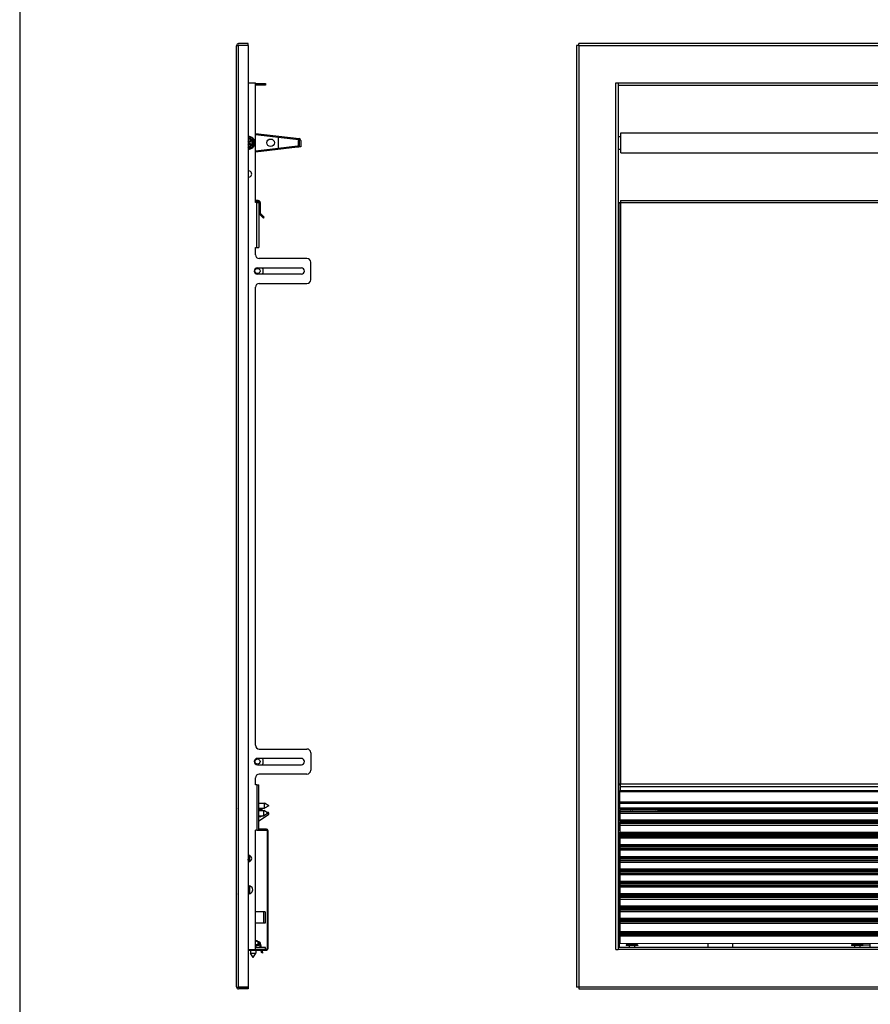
# Model space of a CAD drawing. Header units: inches. Extents: x -8834 to -3121, y 1010 to 9212.
# Tile 9 of 36: x -5926 to -5247, y 1453 to 2238. Entities that reach past the tile are written whole.
import ezdxf

# ---------------------------------------------------------------- set-up
doc = ezdxf.new("R2010")
doc.units = ezdxf.units.IN
doc.layers.add('1', color=7, linetype='Continuous')

msp = doc.modelspace()

# ---------------------------------------------------------------- linework, layer by layer
at = {"color": 7, "linetype": 'Continuous'}
for p, q in [((-5752.79, 2187.95), (-5752.79, 2217.55)), ((-5752.79, 2187.95), (-5752.79, 2217.55)), ((-5752.79, 2187.95), (-5752.79, 2217.55)), ((-5752.78, 2217.75), (-5751.55, 2217.75)), ((-5752.78, 2217.75), (-5751.55, 2217.75)), ((-5751.55, 2217.75), (-5751.09, 2217.75)), ((-5751.55, 2217.75), (-5751.09, 2217.75)), ((-5743.59, 2219.25), (-5751.09, 2219.25)), ((-5751.09, 2218.05), (-5743.59, 2218.05)), ((-5743.59, 2217.75), (-5751.09, 2217.75)), ((-5743.59, 2217.75), (-5751.09, 2217.75)), ((-5743.59, 2218.05), (-5743.59, 2219.25)), ((-5743.59, 2217.75), (-5743.59, 2187.95)), ((-5743.59, 2217.75), (-5743.59, 2187.95)), ((-5480.09, 2217.75), (-5481.59, 2217.75)), ((-5481.59, 2217.75), (-5481.59, 1466.94)), ((-5480.09, 2217.75), (-5479.89, 2217.55)), ((-3911.09, 2219.25), (-5479.89, 2219.25)), ((-5479.89, 2217.55), (-5479.89, 2219.25)), ((-5752.79, 1496.74), (-5752.79, 2187.95)), ((-5752.79, 1496.74), (-5752.79, 2187.95)), ((-5743.59, 2187.95), (-5743.59, 2143.36)), ((-5743.59, 2187.95), (-5737.6, 2187.95)), ((-5743.59, 2187.95), (-5743.59, 2143.36)), ((-5743.59, 2187.95), (-5737.6, 2187.95)), ((-5737.6, 2092.65), (-5737.6, 2187.95)), ((-5737.6, 2092.65), (-5737.6, 2187.95)), ((-5737.6, 2187.45), (-5729.59, 2187.45)), ((-5729.59, 2186.25), (-5737.6, 2186.25)), ((-5729.59, 2187.45), (-5729.59, 2186.25)), ((-5450.29, 2187.95), (-5448.59, 2187.95)), ((-5450.29, 2187.95), (-5448.59, 2187.95)), ((-5448.59, 2187.95), (-5448.59, 2186.25)), ((-5448.59, 2187.95), (-5448.59, 2186.25)), ((-5448.59, 2186.25), (-5448.59, 2145.2)), ((-5448.59, 2186.25), (-3942.39, 2186.25)), ((-5743.59, 2143.81), (-5743.09, 2144.1)), ((-5743.09, 2144.1), (-5741.74, 2143.32)), ((-5737.6, 2147.62), (-5702.92, 2143.6)), ((-5719.59, 2144.52), (-5737.6, 2146.61)), ((-5703.03, 2142.61), (-5719.59, 2144.52)), ((-5719.59, 2144.52), (-5719.59, 2135.87)), ((-5448.59, 2145.2), (-5448.59, 2135.2)), ((-5448.59, 2145.2), (-5448.59, 2135.2)), ((-5448.59, 2145.2), (-5446.59, 2145.2)), ((-5446.59, 2145.2), (-5446.59, 2135.2)), ((-5446.49, 2148.2), (-3944.39, 2148.2)), ((-5446.49, 2132.2), (-5446.49, 2148.2)), ((-5743.59, 2143.36), (-5743.59, 2137.04)), ((-5743.59, 2143.36), (-5743.59, 2137.04)), ((-5743.09, 2140.76), (-5743.59, 2141.26)), ((-5743.59, 2139.13), (-5743.09, 2139.63)), ((-5743.59, 2137.04), (-5743.59, 2117.7)), ((-5743.59, 2137.04), (-5743.59, 2117.7)), ((-5743.09, 2136.3), (-5743.59, 2136.59)), ((-5741.61, 2142.25), (-5743.09, 2140.76)), ((-5743.09, 2139.63), (-5741.61, 2138.15)), ((-5741.74, 2137.08), (-5743.09, 2136.3)), ((-5742.52, 2140.2), (-5741.04, 2141.68)), ((-5741.04, 2138.71), (-5742.52, 2140.2)), ((-5741.06, 2142.93), (-5741.74, 2143.32)), ((-5741.74, 2137.08), (-5741.06, 2137.47)), ((-5741.04, 2141.68), (-5741.61, 2142.25)), ((-5741.61, 2138.15), (-5741.04, 2138.71)), ((-5741.06, 2142.93), (-5739.71, 2142.15)), ((-5739.71, 2138.25), (-5741.06, 2137.47)), ((-5739.71, 2142.15), (-5739.71, 2140.59)), ((-5739.71, 2139.81), (-5739.71, 2140.59)), ((-5739.71, 2139.81), (-5739.71, 2138.25)), ((-5704.02, 2136.67), (-5737.6, 2132.78)), ((-5737.6, 2133.79), (-5719.59, 2135.87)), ((-5719.59, 2135.87), (-5704.13, 2137.66)), ((-5703.69, 2142.11), (-5703.69, 2138.16)), ((-5702.69, 2142.11), (-5703.69, 2142.11)), ((-5702.69, 2138.16), (-5702.69, 2142.11)), ((-5702.59, 2136.95), (-5702.59, 2142.11)), ((-5701.59, 2136.95), (-5702.59, 2136.95)), ((-5701.59, 2142.11), (-5701.59, 2136.95)), ((-5448.59, 2135.2), (-5448.59, 2092.65)), ((-5448.59, 2135.2), (-5446.59, 2135.2)), ((-5446.49, 2132.2), (-3944.39, 2132.2)), ((-5743.59, 2117.7), (-5743.59, 2112.8)), ((-5743.59, 2117.7), (-5743.59, 2112.8)), ((-5743.59, 2112.8), (-5743.59, 1571.89)), ((-5743.59, 2112.8), (-5743.59, 1571.89)), ((-5735.4, 2094.15), (-5737.6, 2094.15)), ((-5735.4, 2093.15), (-5737.6, 2093.15)), ((-5736.6, 2092.65), (-5737.6, 2092.65)), ((-5736.6, 2092.65), (-5737.6, 2092.65)), ((-5736.6, 2092.65), (-5736.1, 2092.65)), ((-5736.6, 2092.65), (-5736.1, 2092.65)), ((-5736.1, 2092.65), (-5734.9, 2092.65)), ((-5736.1, 2092.65), (-5734.9, 2092.65)), ((-5734.9, 2092.65), (-5734.9, 2084.27)), ((-5734.9, 2092.65), (-5734.9, 2084.27)), ((-5734.9, 2092.65), (-5734.9, 2084.27)), ((-5733.9, 2092.65), (-5733.9, 2084.27)), ((-5448.09, 2092.65), (-5448.59, 2092.65)), ((-5448.59, 2092.65), (-5448.59, 2056.6)), ((-5448.09, 2092.65), (-5446.59, 2092.65)), ((-5448.09, 2092.15), (-5448.09, 2056.6)), ((-5446.59, 2092.15), (-5448.09, 2092.15)), ((-5448.09, 2092.15), (-5448.09, 2056.6)), ((-5446.59, 2094.15), (-3944.39, 2094.15)), ((-5446.59, 2094.15), (-5446.59, 2092.65)), ((-5446.59, 2092.65), (-5446.59, 2092.15)), ((-5734.9, 2084.27), (-5734.9, 2056.6)), ((-5734.9, 2084.27), (-5734.9, 2056.6)), ((-5734.47, 2083.21), (-5731.37, 2080.11)), ((-5730.66, 2080.82), (-5733.76, 2083.91)), ((-5731.37, 2080.11), (-5730.66, 2080.82)), ((-5737.6, 2050.95), (-5737.6, 2056.6)), ((-5737.6, 2056.6), (-5736.6, 2056.6)), ((-5737.6, 2050.95), (-5737.6, 2056.6)), ((-5737.6, 2056.6), (-5736.6, 2056.6)), ((-5737.6, 2050.95), (-5737.6, 2056.6)), ((-5736.6, 2056.6), (-5736.1, 2056.6)), ((-5736.6, 2056.6), (-5736.1, 2056.6)), ((-5736.1, 2056.6), (-5734.9, 2056.6)), ((-5736.1, 2056.6), (-5734.9, 2056.6)), ((-5448.09, 2056.6), (-5448.59, 2056.6)), ((-5448.59, 2056.6), (-5448.59, 1628.09)), ((-5448.09, 2056.6), (-5448.09, 1628.59)), ((-5696.59, 2047.95), (-5734.6, 2047.95)), ((-5696.59, 2047.95), (-5734.6, 2047.95)), ((-5693.59, 2030.95), (-5693.59, 2044.95)), ((-5693.59, 2030.95), (-5693.59, 2044.95)), ((-5736.09, 2040.45), (-5701.09, 2040.45)), ((-5736.09, 2040.45), (-5701.09, 2040.45)), ((-5701.09, 2035.45), (-5736.09, 2035.45)), ((-5701.09, 2035.45), (-5736.09, 2035.45)), ((-5734.6, 2027.95), (-5696.59, 2027.95)), ((-5734.6, 2027.95), (-5696.59, 2027.95)), ((-5737.6, 1659.74), (-5737.6, 2024.95)), ((-5737.6, 1659.74), (-5737.6, 2024.95)), ((-5737.6, 1659.74), (-5737.6, 2024.95)), ((-5732.17, 1649.24), (-5736.09, 1649.24)), ((-5732.17, 1649.24), (-5736.09, 1649.24)), ((-5734.6, 1656.74), (-5696.59, 1656.74)), ((-5734.6, 1656.74), (-5696.59, 1656.74)), ((-5701.09, 1649.24), (-5732.17, 1649.24)), ((-5701.09, 1649.24), (-5732.17, 1649.24)), ((-5693.59, 1653.74), (-5693.59, 1639.74)), ((-5693.59, 1653.74), (-5693.59, 1639.74)), ((-5736.09, 1644.24), (-5732.17, 1644.24)), ((-5736.09, 1644.24), (-5732.17, 1644.24)), ((-5732.17, 1644.24), (-5701.09, 1644.24)), ((-5732.17, 1644.24), (-5701.09, 1644.24)), ((-5737.6, 1628.59), (-5737.6, 1633.74)), ((-5737.6, 1628.59), (-5737.6, 1633.74)), ((-5737.6, 1628.59), (-5737.6, 1633.74)), ((-5696.59, 1636.74), (-5734.6, 1636.74)), ((-5696.59, 1636.74), (-5734.6, 1636.74)), ((-5737.6, 1628.09), (-5737.6, 1628.59)), ((-5737.6, 1628.09), (-5737.6, 1628.59)), ((-5736.6, 1628.09), (-5737.6, 1628.09)), ((-5736.6, 1628.09), (-5737.6, 1628.09)), ((-5736.6, 1628.09), (-5736.1, 1628.09)), ((-5736.6, 1628.09), (-5736.1, 1628.09)), ((-5736.1, 1628.09), (-5734.9, 1628.09)), ((-5736.1, 1628.09), (-5734.9, 1628.09)), ((-5734.9, 1592.85), (-5734.9, 1628.09)), ((-5734.9, 1592.85), (-5734.9, 1628.09)), ((-5448.59, 1628.09), (-5448.59, 1592.04)), ((-5448.09, 1628.09), (-5448.59, 1628.09)), ((-5446.59, 1628.59), (-5448.09, 1628.59)), ((-5446.59, 1628.09), (-5448.09, 1628.09)), ((-5446.59, 1627.09), (-5446.59, 1628.59)), ((-3944.39, 1627.09), (-5446.59, 1626.59)), ((-5446.59, 1627.09), (-5446.59, 1626.59)), ((-5446.59, 1623.59), (-5446.59, 1626.59)), ((-5447.09, 1623.59), (-3944.25, 1623.59)), ((-5447.09, 1623.59), (-5447.09, 1622.99)), ((-5447.09, 1614.26), (-5447.09, 1622.99)), ((-5734.9, 1613.66), (-5730.48, 1613.66)), ((-5730.48, 1609.46), (-5730.48, 1613.66)), ((-5727.1, 1611.56), (-5730.48, 1613.66)), ((-5727.1, 1611.56), (-5730.48, 1609.46)), ((-5447.09, 1614.26), (-5447.09, 1613.25)), ((-5447.09, 1609.61), (-5447.09, 1613.25)), ((-5734.9, 1609.46), (-5730.48, 1609.46)), ((-5733.66, 1607.59), (-5734.9, 1608.62)), ((-5734.9, 1607.59), (-5730.98, 1607.59)), ((-5734.9, 1599.34), (-5727.29, 1604.4)), ((-5734.9, 1603.39), (-5730.98, 1603.39)), ((-5734.01, 1602.74), (-5734.9, 1602.74)), ((-5734.03, 1609.46), (-5731.79, 1607.59)), ((-5732.43, 1603.39), (-5732.9, 1603.07)), ((-5730.98, 1603.39), (-5730.98, 1607.59)), ((-5727.6, 1605.49), (-5730.98, 1607.59)), ((-5727.6, 1605.49), (-5730.98, 1603.39)), ((-5728.81, 1606.24), (-5728.15, 1606.24)), ((-5728.15, 1606.24), (-5728.47, 1606.02)), ((-5727.85, 1606.24), (-5728.15, 1606.24)), ((-5447.09, 1609.61), (-5447.09, 1608.71)), ((-5447.09, 1608.71), (-3944.25, 1608.71)), ((-5447.09, 1608.27), (-5447.09, 1607.07)), ((-5447.09, 1607.07), (-5447.09, 1605.94)), ((-5447.09, 1605.64), (-5447.09, 1605.94)), ((-5447.09, 1605.64), (-5447.09, 1600.29)), ((-5446.59, 1608.27), (-5446.59, 1608.71)), ((-5439.19, 1608.44), (-5439.65, 1608.71)), ((-5439.19, 1608.44), (-5438.9, 1608.27)), ((-5436.78, 1608.27), (-5436.49, 1608.44)), ((-5436.03, 1608.71), (-5436.49, 1608.44)), ((-5418.52, 1608.27), (-5417.94, 1608.61)), ((-5417.76, 1608.71), (-5417.94, 1608.61)), ((-5417.18, 1608.27), (-3944.25, 1608.27)), ((-5415.24, 1608.61), (-5415.42, 1608.71)), ((-5415.24, 1608.61), (-5414.66, 1608.27)), ((-5406.39, 1608.71), (-5406.39, 1608.27)), ((-5393.69, 1608.71), (-5393.69, 1608.27)), ((-5389.19, 1608.32), (-5388.56, 1608.32)), ((-5389.19, 1608.32), (-5389.19, 1608.27)), ((-5388.12, 1608.32), (-5388.56, 1608.32)), ((-5386.41, 1608.32), (-5388.12, 1608.32)), ((-5385.11, 1608.32), (-5386.41, 1608.32)), ((-5382.27, 1608.32), (-5385.11, 1608.32)), ((-5382.39, 1608.27), (-5382.39, 1608.32)), ((-5380.97, 1608.32), (-5382.27, 1608.32)), ((-5380.97, 1608.32), (-5379.26, 1608.32)), ((-5379.26, 1608.32), (-5378.82, 1608.32)), ((-5378.82, 1608.32), (-5378.19, 1608.32)), ((-5378.19, 1608.32), (-5378.19, 1608.27)), ((-5357.09, 1608.27), (-5357.09, 1608.71)), ((-5280.82, 1608.27), (-5280.24, 1608.61)), ((-5280.06, 1608.71), (-5280.24, 1608.61)), ((-5277.54, 1608.61), (-5277.72, 1608.71)), ((-5277.54, 1608.61), (-5276.96, 1608.27)), ((-5247.89, 1608.71), (-5247.89, 1608.27)), ((-5447.09, 1600.29), (-5447.09, 1599.33)), ((-5447.09, 1599.33), (-3944.25, 1599.33)), ((-5447.09, 1598.47), (-3944.25, 1598.47)), ((-5447.09, 1598.47), (-5447.09, 1597.27)), ((-5447.09, 1597.27), (-5447.09, 1596.14)), ((-5447.09, 1595.84), (-5447.09, 1596.14)), ((-5447.09, 1595.84), (-5447.09, 1590.49)), ((-5446.59, 1598.47), (-5446.59, 1599.33)), ((-5406.39, 1599.33), (-5406.39, 1598.47)), ((-5393.69, 1599.33), (-5393.69, 1598.47)), ((-5389.19, 1598.52), (-5388.56, 1598.52)), ((-5389.19, 1598.52), (-5389.19, 1598.47)), ((-5388.12, 1598.52), (-5388.56, 1598.52)), ((-5386.41, 1598.52), (-5388.12, 1598.52)), ((-5385.11, 1598.52), (-5386.41, 1598.52)), ((-5382.27, 1598.52), (-5385.11, 1598.52)), ((-5382.39, 1598.47), (-5382.39, 1598.52)), ((-5380.97, 1598.52), (-5382.27, 1598.52)), ((-5380.97, 1598.52), (-5379.26, 1598.52)), ((-5379.26, 1598.52), (-5378.82, 1598.52)), ((-5378.82, 1598.52), (-5378.19, 1598.52)), ((-5378.19, 1598.52), (-5378.19, 1598.47)), ((-5357.09, 1598.47), (-5357.09, 1599.33)), ((-5247.89, 1599.33), (-5247.89, 1598.47)), ((-5737.6, 1497.24), (-5737.6, 1592.04)), ((-5737.1, 1592.04), (-5737.6, 1592.04)), ((-5737.6, 1497.24), (-5737.6, 1592.04)), ((-5737.1, 1592.04), (-5737.6, 1592.04)), ((-5736.6, 1592.04), (-5737.1, 1592.04)), ((-5736.6, 1592.04), (-5737.1, 1592.04)), ((-5736.6, 1592.04), (-5737.1, 1592.04)), ((-5736.6, 1592.04), (-5736.1, 1592.04)), ((-5736.6, 1592.04), (-5736.1, 1592.04)), ((-5736.6, 1592.04), (-5736.1, 1592.04)), ((-5736.1, 1592.04), (-5734.9, 1592.04)), ((-5736.1, 1592.04), (-5734.9, 1592.04)), ((-5734.9, 1592.04), (-5734.9, 1592.85)), ((-5734.9, 1592.04), (-5734.9, 1592.85)), ((-5734.9, 1592.04), (-5734.9, 1592.04)), ((-5734.9, 1592.04), (-5734.9, 1592.04)), ((-5728.89, 1592.84), (-5734.8, 1592.84)), ((-5734.8, 1592.04), (-5728.89, 1592.04)), ((-5728.39, 1591.54), (-5728.39, 1590.04)), ((-5728.39, 1590.04), (-5728.39, 1497.74)), ((-5728.39, 1590.04), (-5727.59, 1590.04)), ((-5727.59, 1590.04), (-5727.59, 1591.54)), ((-5727.59, 1497.74), (-5727.59, 1590.04)), ((-5448.09, 1592.04), (-5448.59, 1592.04)), ((-5448.59, 1592.04), (-5448.59, 1498.44)), ((-5448.09, 1592.04), (-5447.09, 1592.04)), ((-5447.59, 1590.04), (-5447.09, 1590.04)), ((-5447.59, 1590.04), (-5447.59, 1498.44)), ((-5447.09, 1590.49), (-5447.09, 1589.53)), ((-5447.09, 1589.53), (-3944.25, 1589.53)), ((-5447.09, 1588.67), (-5447.09, 1587.47)), ((-5447.09, 1588.67), (-3944.25, 1588.67)), ((-5447.09, 1587.47), (-5447.09, 1586.34)), ((-5447.09, 1586.04), (-5447.09, 1586.34)), ((-5393.69, 1589.53), (-5393.69, 1588.67)), ((-5389.19, 1588.72), (-5389.19, 1588.67)), ((-5389.19, 1588.72), (-5388.56, 1588.72)), ((-5388.12, 1588.72), (-5388.56, 1588.72)), ((-5386.41, 1588.72), (-5388.12, 1588.72)), ((-5385.11, 1588.72), (-5386.41, 1588.72)), ((-5382.27, 1588.72), (-5385.11, 1588.72)), ((-5380.97, 1588.72), (-5382.27, 1588.72)), ((-5380.97, 1588.72), (-5379.26, 1588.72)), ((-5379.26, 1588.72), (-5378.82, 1588.72)), ((-5378.82, 1588.72), (-5378.19, 1588.72)), ((-5378.19, 1588.72), (-5378.19, 1588.67)), ((-5357.09, 1588.67), (-5357.09, 1589.53)), ((-5247.89, 1589.53), (-5247.89, 1588.67)), ((-5447.59, 1579.73), (-3944.25, 1579.73)), ((-5447.09, 1586.04), (-5447.09, 1580.69)), ((-5447.09, 1580.69), (-5447.09, 1579.73)), ((-5447.09, 1578.87), (-3944.25, 1578.87)), ((-5447.09, 1578.87), (-5447.09, 1577.67)), ((-5393.69, 1579.73), (-5393.69, 1578.87)), ((-5389.19, 1578.92), (-5389.19, 1578.87)), ((-5389.19, 1578.92), (-5388.56, 1578.92)), ((-5388.12, 1578.92), (-5388.56, 1578.92)), ((-5386.41, 1578.92), (-5388.12, 1578.92)), ((-5385.11, 1578.92), (-5386.41, 1578.92)), ((-5382.27, 1578.92), (-5385.11, 1578.92)), ((-5380.97, 1578.92), (-5382.27, 1578.92)), ((-5380.97, 1578.92), (-5379.26, 1578.92)), ((-5379.26, 1578.92), (-5378.82, 1578.92)), ((-5378.82, 1578.92), (-5378.19, 1578.92)), ((-5378.19, 1578.92), (-5378.19, 1578.87)), ((-5357.09, 1578.87), (-5357.09, 1579.73)), ((-5247.89, 1579.73), (-5247.89, 1578.87)), ((-5743.59, 1571.89), (-5743.59, 1566.99)), ((-5743.59, 1571.89), (-5743.59, 1566.99)), ((-5743.3, 1571.93), (-5743.3, 1566.95)), ((-5742.3, 1571.81), (-5742.3, 1567.06)), ((-5447.09, 1577.67), (-5447.09, 1576.54)), ((-5447.09, 1576.24), (-5447.09, 1576.54)), ((-5447.09, 1576.24), (-5447.09, 1570.89)), ((-5447.09, 1570.89), (-5447.09, 1569.93)), ((-5743.59, 1566.99), (-5743.59, 1547.65)), ((-5743.59, 1566.99), (-5743.59, 1547.65)), ((-5447.09, 1569.93), (-3944.25, 1569.93)), ((-5447.09, 1569.07), (-3944.25, 1569.07)), ((-5447.09, 1569.07), (-5447.09, 1567.87)), ((-5447.09, 1567.87), (-5447.09, 1566.74)), ((-5447.09, 1566.44), (-5447.09, 1566.74)), ((-5447.09, 1566.44), (-5447.09, 1561.09)), ((-5393.69, 1569.93), (-5393.69, 1569.07)), ((-5389.19, 1569.12), (-5389.19, 1569.07)), ((-5389.19, 1569.12), (-5388.56, 1569.12)), ((-5388.12, 1569.12), (-5388.56, 1569.12)), ((-5386.41, 1569.12), (-5388.12, 1569.12)), ((-5385.11, 1569.12), (-5386.41, 1569.12)), ((-5382.27, 1569.12), (-5385.11, 1569.12)), ((-5380.97, 1569.12), (-5382.27, 1569.12)), ((-5380.97, 1569.12), (-5379.26, 1569.12)), ((-5379.26, 1569.12), (-5378.82, 1569.12)), ((-5378.82, 1569.12), (-5378.19, 1569.12)), ((-5378.19, 1569.12), (-5378.19, 1569.07)), ((-5357.09, 1569.07), (-5357.09, 1569.93)), ((-5247.89, 1569.93), (-5247.89, 1569.07)), ((-5447.09, 1561.09), (-5447.09, 1560.13)), ((-5447.09, 1560.13), (-3944.25, 1560.13)), ((-5447.09, 1559.27), (-3944.25, 1559.27)), ((-5447.09, 1559.27), (-5447.09, 1558.07)), ((-5447.09, 1558.07), (-5447.09, 1556.94)), ((-5447.09, 1556.64), (-5447.09, 1556.94)), ((-5447.09, 1556.64), (-5447.09, 1551.29)), ((-5393.69, 1560.13), (-5393.69, 1559.27)), ((-5389.19, 1559.32), (-5389.19, 1559.27)), ((-5389.19, 1559.32), (-5388.56, 1559.32)), ((-5388.12, 1559.32), (-5388.56, 1559.32)), ((-5386.41, 1559.32), (-5388.12, 1559.32)), ((-5385.11, 1559.32), (-5386.41, 1559.32)), ((-5382.27, 1559.32), (-5385.11, 1559.32)), ((-5380.97, 1559.32), (-5382.27, 1559.32)), ((-5380.97, 1559.32), (-5379.26, 1559.32)), ((-5379.26, 1559.32), (-5378.82, 1559.32)), ((-5378.82, 1559.32), (-5378.19, 1559.32)), ((-5378.19, 1559.32), (-5378.19, 1559.27)), ((-5357.09, 1559.27), (-5357.09, 1560.13)), ((-5247.89, 1560.13), (-5247.89, 1559.27)), ((-5743.59, 1547.65), (-5743.59, 1541.32)), ((-5743.59, 1547.65), (-5743.59, 1541.32)), ((-5743.3, 1547.68), (-5743.3, 1541.29)), ((-5742.3, 1547.59), (-5742.3, 1541.38)), ((-5447.59, 1549.47), (-3944.25, 1549.47)), ((-5447.09, 1551.29), (-5447.09, 1550.33)), ((-5447.09, 1550.33), (-3944.25, 1550.33)), ((-5447.09, 1549.47), (-5447.09, 1548.27)), ((-5447.09, 1548.27), (-5447.09, 1547.14)), ((-5447.09, 1546.84), (-5447.09, 1547.14)), ((-5393.69, 1550.33), (-5393.69, 1549.47)), ((-5389.19, 1549.52), (-5389.19, 1549.47)), ((-5389.19, 1549.52), (-5388.56, 1549.52)), ((-5388.12, 1549.52), (-5388.56, 1549.52)), ((-5386.41, 1549.52), (-5388.12, 1549.52)), ((-5385.11, 1549.52), (-5386.41, 1549.52)), ((-5382.27, 1549.52), (-5385.11, 1549.52)), ((-5380.97, 1549.52), (-5382.27, 1549.52)), ((-5380.97, 1549.52), (-5379.26, 1549.52)), ((-5379.26, 1549.52), (-5378.82, 1549.52)), ((-5378.82, 1549.52), (-5378.19, 1549.52)), ((-5378.19, 1549.52), (-5378.19, 1549.47)), ((-5357.09, 1549.47), (-5357.09, 1550.33)), ((-5247.89, 1550.33), (-5247.89, 1549.47)), ((-5743.59, 1541.32), (-5743.59, 1496.74)), ((-5743.59, 1541.32), (-5743.59, 1496.74)), ((-5447.59, 1539.67), (-3944.25, 1539.67)), ((-5447.09, 1546.84), (-5447.09, 1541.49)), ((-5447.09, 1541.49), (-5447.09, 1540.53)), ((-5447.09, 1540.53), (-3944.25, 1540.53)), ((-5447.09, 1539.67), (-5447.09, 1538.47)), ((-5393.69, 1540.53), (-5393.69, 1539.67)), ((-5389.19, 1539.72), (-5388.56, 1539.72)), ((-5389.19, 1539.72), (-5389.19, 1539.67)), ((-5388.12, 1539.72), (-5388.56, 1539.72)), ((-5386.41, 1539.72), (-5388.12, 1539.72)), ((-5385.11, 1539.72), (-5386.41, 1539.72)), ((-5382.27, 1539.72), (-5385.11, 1539.72)), ((-5380.97, 1539.72), (-5382.27, 1539.72)), ((-5380.97, 1539.72), (-5379.26, 1539.72)), ((-5379.26, 1539.72), (-5378.82, 1539.72)), ((-5378.82, 1539.72), (-5378.19, 1539.72)), ((-5378.19, 1539.72), (-5378.19, 1539.67)), ((-5357.09, 1539.67), (-5357.09, 1540.53)), ((-5247.89, 1540.53), (-5247.89, 1539.67)), ((-5447.09, 1538.47), (-5447.09, 1537.34)), ((-5447.09, 1537.04), (-5447.09, 1537.34)), ((-5447.09, 1537.04), (-5447.09, 1531.69)), ((-5447.09, 1531.69), (-5447.09, 1530.73)), ((-5731.3, 1526.94), (-5737.6, 1526.94)), ((-5729.8, 1526.94), (-5731.3, 1526.94)), ((-5729.8, 1526.94), (-5729.8, 1517.94)), ((-5447.09, 1530.73), (-3944.25, 1530.73)), ((-5447.09, 1529.87), (-3944.25, 1529.87)), ((-5447.09, 1529.87), (-5447.09, 1528.67)), ((-5447.09, 1528.67), (-5447.09, 1527.54)), ((-5447.09, 1527.24), (-5447.09, 1527.54)), ((-5447.09, 1527.24), (-5447.09, 1521.89)), ((-5393.69, 1530.73), (-5393.69, 1529.87)), ((-5389.19, 1529.92), (-5388.56, 1529.92)), ((-5389.19, 1529.92), (-5389.19, 1529.87)), ((-5388.12, 1529.92), (-5388.56, 1529.92)), ((-5386.41, 1529.92), (-5388.12, 1529.92)), ((-5385.11, 1529.92), (-5386.41, 1529.92)), ((-5382.27, 1529.92), (-5385.11, 1529.92)), ((-5380.97, 1529.92), (-5382.27, 1529.92)), ((-5380.97, 1529.92), (-5379.26, 1529.92)), ((-5379.26, 1529.92), (-5378.82, 1529.92)), ((-5378.82, 1529.92), (-5378.19, 1529.92)), ((-5378.19, 1529.92), (-5378.19, 1529.87)), ((-5357.09, 1529.87), (-5357.09, 1530.73)), ((-5247.89, 1530.73), (-5247.89, 1529.87)), ((-5731.3, 1517.94), (-5737.6, 1517.94)), ((-5729.8, 1517.94), (-5731.3, 1517.94)), ((-5447.09, 1521.89), (-5447.09, 1520.93)), ((-5447.09, 1520.93), (-3944.25, 1520.93)), ((-5447.09, 1520.07), (-3944.25, 1520.07)), ((-5447.09, 1520.07), (-5447.09, 1518.87)), ((-5447.09, 1518.87), (-5447.09, 1517.74)), ((-5447.09, 1517.44), (-5447.09, 1517.74)), ((-5447.09, 1517.44), (-5447.09, 1512.09)), ((-5393.69, 1520.93), (-5393.69, 1520.07)), ((-5389.19, 1520.12), (-5389.19, 1520.07)), ((-5389.19, 1520.12), (-5388.56, 1520.12)), ((-5388.12, 1520.12), (-5388.56, 1520.12)), ((-5386.41, 1520.12), (-5388.12, 1520.12)), ((-5385.11, 1520.12), (-5386.41, 1520.12)), ((-5382.27, 1520.12), (-5385.11, 1520.12)), ((-5380.97, 1520.12), (-5382.27, 1520.12)), ((-5380.97, 1520.12), (-5379.26, 1520.12)), ((-5379.26, 1520.12), (-5378.82, 1520.12)), ((-5378.82, 1520.12), (-5378.19, 1520.12)), ((-5378.19, 1520.12), (-5378.19, 1520.07)), ((-5347.36, 1520.07), (-5347.36, 1520.93)), ((-5247.89, 1520.93), (-5247.89, 1520.07)), ((-5447.09, 1512.09), (-5447.09, 1511.13)), ((-5447.09, 1511.13), (-3944.25, 1511.13)), ((-5447.09, 1510.27), (-3944.25, 1510.27)), ((-5447.09, 1510.27), (-5447.09, 1509.07)), ((-5447.09, 1509.07), (-5447.09, 1507.94)), ((-5447.09, 1507.64), (-5447.09, 1507.94)), ((-5447.09, 1507.64), (-5447.09, 1502.29)), ((-5393.69, 1511.13), (-5393.69, 1510.27)), ((-5389.19, 1510.32), (-5388.56, 1510.32)), ((-5389.19, 1510.32), (-5389.19, 1510.27)), ((-5388.12, 1510.32), (-5388.56, 1510.32)), ((-5386.41, 1510.32), (-5388.12, 1510.32)), ((-5385.11, 1510.32), (-5386.41, 1510.32)), ((-5382.27, 1510.32), (-5385.11, 1510.32)), ((-5380.97, 1510.32), (-5382.27, 1510.32)), ((-5380.97, 1510.32), (-5379.26, 1510.32)), ((-5379.26, 1510.32), (-5378.82, 1510.32)), ((-5378.82, 1510.32), (-5378.19, 1510.32)), ((-5378.19, 1510.32), (-5378.19, 1510.27)), ((-5357.09, 1510.27), (-5357.09, 1511.13)), ((-5247.89, 1511.13), (-5247.89, 1510.27)), ((-5736.86, 1503.64), (-5737.6, 1503.64)), ((-5736.86, 1503.64), (-5737.6, 1503.64)), ((-5736.86, 1503.64), (-5737.6, 1503.64)), ((-5736.86, 1503.64), (-5737.6, 1503.64)), ((-5735.69, 1500.64), (-5737.6, 1500.64)), ((-5735.69, 1500.64), (-5737.6, 1500.64)), ((-5735.69, 1500.64), (-5737.6, 1500.64)), ((-5735.69, 1500.64), (-5737.6, 1500.64)), ((-5737.49, 1499.94), (-5737.6, 1499.94)), ((-5737.49, 1499.94), (-5737.49, 1498.44)), ((-5734.94, 1499.94), (-5737.49, 1499.94)), ((-5736.47, 1503.64), (-5736.86, 1503.64)), ((-5736.47, 1503.64), (-5736.86, 1503.64)), ((-5736.47, 1503.64), (-5736.86, 1503.64)), ((-5736.47, 1503.64), (-5736.86, 1503.64)), ((-5736.19, 1503.64), (-5736.47, 1503.64)), ((-5736.19, 1503.64), (-5736.47, 1503.64)), ((-5736.19, 1503.64), (-5736.47, 1503.64)), ((-5736.19, 1503.64), (-5736.47, 1503.64)), ((-5736.19, 1503.64), (-5735.69, 1503.14)), ((-5736.19, 1503.64), (-5735.69, 1503.14)), ((-5736.19, 1503.64), (-5735.69, 1503.14)), ((-5736.19, 1503.64), (-5735.69, 1503.14)), ((-5735.69, 1503.14), (-5735.69, 1502.93)), ((-5735.69, 1503.14), (-5735.69, 1502.93)), ((-5735.69, 1503.14), (-5735.69, 1502.93)), ((-5735.69, 1503.14), (-5735.69, 1502.93)), ((-5735.69, 1502.93), (-5735.69, 1501.93)), ((-5735.69, 1502.93), (-5735.69, 1501.93)), ((-5735.69, 1502.93), (-5735.69, 1501.93)), ((-5735.69, 1502.93), (-5735.69, 1501.93)), ((-5735.1, 1502.93), (-5735.69, 1502.93)), ((-5735.1, 1502.93), (-5735.69, 1502.93)), ((-5735.69, 1501.93), (-5735.69, 1500.64)), ((-5735.69, 1501.93), (-5735.69, 1500.64)), ((-5735.69, 1501.93), (-5735.69, 1500.64)), ((-5735.69, 1501.93), (-5735.69, 1500.64)), ((-5735.69, 1501.93), (-5735.1, 1501.93)), ((-5735.69, 1501.93), (-5735.1, 1501.93)), ((-5735.14, 1500.64), (-5735.69, 1500.64)), ((-5735.14, 1500.64), (-5735.69, 1500.64)), ((-5735.14, 1500.64), (-5735.69, 1500.64)), ((-5735.14, 1500.64), (-5735.69, 1500.64)), ((-5734.94, 1500.44), (-5734.94, 1499.94)), ((-5734.62, 1501.55), (-5733.84, 1498.44)), ((-5734.62, 1501.55), (-5733.84, 1498.44)), ((-5732.81, 1498.44), (-5733.65, 1501.79)), ((-5732.81, 1498.44), (-5733.65, 1501.79)), ((-5447.09, 1502.29), (-5447.09, 1501.33)), ((-5447.09, 1501.81), (-3944.25, 1501.33)), ((-5442.24, 1500.44), (-5442.24, 1499.94)), ((-5439.69, 1499.94), (-5442.24, 1499.94)), ((-5440.97, 1500.64), (-5442.04, 1500.64)), ((-5440.97, 1501.33), (-5440.97, 1500.64)), ((-5437.59, 1500.64), (-5440.97, 1500.64)), ((-5435.49, 1499.94), (-5439.69, 1499.94)), ((-5439.69, 1499.94), (-5439.69, 1498.44)), ((-5437.59, 1501.33), (-5437.59, 1500.64)), ((-5434.21, 1500.64), (-5437.59, 1500.64)), ((-5435.49, 1499.94), (-5435.49, 1498.44)), ((-5432.94, 1499.94), (-5435.49, 1499.94)), ((-5434.21, 1500.64), (-5434.21, 1501.33)), ((-5433.14, 1500.64), (-5434.21, 1500.64)), ((-5432.94, 1500.44), (-5432.94, 1499.94)), ((-5377.09, 1501.33), (-5377.09, 1498.44)), ((-5357.09, 1498.44), (-5357.09, 1501.33)), ((-5262.54, 1500.44), (-5262.54, 1499.94)), ((-5259.99, 1499.94), (-5262.54, 1499.94)), ((-5261.27, 1500.64), (-5262.34, 1500.64)), ((-5261.27, 1501.33), (-5261.27, 1500.64)), ((-5254.51, 1500.64), (-5261.27, 1500.64)), ((-5257.89, 1500.64), (-5261.27, 1500.64)), ((-5253.24, 1499.94), (-5259.99, 1499.94)), ((-5259.99, 1499.94), (-5259.99, 1498.44)), ((-5257.89, 1501.33), (-5257.89, 1500.64)), ((-5253.24, 1499.94), (-5255.79, 1499.94)), ((-5255.79, 1499.94), (-5255.79, 1498.44)), ((-5254.51, 1500.64), (-5254.51, 1501.33)), ((-5253.44, 1500.64), (-5254.51, 1500.64)), ((-5253.24, 1500.44), (-5253.24, 1499.94)), ((-5247.89, 1501.33), (-5247.89, 1498.44)), ((-5752.79, 1467.14), (-5752.79, 1496.74)), ((-5752.79, 1467.14), (-5752.79, 1496.74)), ((-5752.79, 1467.14), (-5752.79, 1496.74)), ((-5743.59, 1496.74), (-5737.6, 1496.74)), ((-5743.59, 1496.74), (-5743.59, 1496.44)), ((-5743.59, 1496.74), (-5737.6, 1496.74)), ((-5743.59, 1496.74), (-5743.59, 1496.44)), ((-5743.59, 1496.44), (-5743.59, 1466.94)), ((-5743.59, 1496.44), (-5743.59, 1466.94)), ((-5743.59, 1496.44), (-5728.89, 1496.44)), ((-5741.69, 1496.44), (-5741.69, 1493.81)), ((-5741.69, 1493.81), (-5737.49, 1493.81)), ((-5739.59, 1490.44), (-5741.69, 1493.81)), ((-5739.59, 1490.44), (-5737.49, 1493.81)), ((-5729.59, 1498.44), (-5737.6, 1498.44)), ((-5737.6, 1497.24), (-5729.59, 1497.24)), ((-5737.6, 1496.74), (-5737.6, 1497.24)), ((-5737.6, 1496.74), (-5737.6, 1497.24)), ((-5737.6, 1497.24), (-5729.59, 1497.24)), ((-5737.49, 1496.44), (-5737.49, 1493.81)), ((-5733.34, 1496.44), (-5733.2, 1495.85)), ((-5733.34, 1496.44), (-5733.2, 1495.85)), ((-5732.71, 1493.91), (-5733.2, 1495.85)), ((-5732.71, 1493.91), (-5733.2, 1495.85)), ((-5731.74, 1494.15), (-5732.71, 1493.91)), ((-5731.74, 1494.15), (-5732.71, 1493.91)), ((-5732.23, 1496.1), (-5732.31, 1496.44)), ((-5732.23, 1496.1), (-5732.31, 1496.44)), ((-5731.74, 1494.15), (-5732.23, 1496.1)), ((-5731.74, 1494.15), (-5732.23, 1496.1)), ((-5729.59, 1497.24), (-5729.59, 1498.44)), ((-5729.59, 1497.24), (-5728.89, 1497.24)), ((-5450.29, 1496.74), (-5448.59, 1496.74)), ((-5450.29, 1496.74), (-5448.59, 1496.74)), ((-5448.59, 1498.44), (-5448.59, 1496.74)), ((-5448.59, 1498.44), (-5448.59, 1496.74)), ((-3942.39, 1498.44), (-5447.59, 1498.44)), ((-5752.78, 1466.94), (-5751.55, 1466.94)), ((-5752.78, 1466.94), (-5751.55, 1466.94)), ((-5751.55, 1466.94), (-5751.09, 1466.94)), ((-5751.55, 1466.94), (-5751.09, 1466.94)), ((-5743.59, 1466.94), (-5751.09, 1466.94)), ((-5743.59, 1466.94), (-5751.09, 1466.94)), ((-5751.09, 1466.64), (-5743.59, 1466.64)), ((-5743.59, 1465.44), (-5751.09, 1465.44)), ((-5743.59, 1466.64), (-5743.59, 1465.44)), ((-5480.09, 1466.94), (-5481.59, 1466.94)), ((-5480.09, 1466.94), (-5479.89, 1467.14)), ((-5479.89, 1467.14), (-5479.89, 1465.44)), ((-5479.89, 1465.44), (-3911.09, 1465.44))]:
    msp.add_line(p, q, dxfattribs=at)
at = {"color": 9, "linetype": 'Continuous'}
for p, q in [((-5751.09, 2187.95), (-5751.09, 2217.75)), ((-5751.09, 2187.95), (-5751.09, 2217.75)), ((-5479.89, 2217.55), (-5479.89, 1467.14)), ((-3911.09, 2217.55), (-5479.89, 2217.55)), ((-5751.09, 2186.25), (-5751.09, 2187.95)), ((-5751.09, 2186.25), (-5751.09, 2187.95)), ((-5751.09, 2092.65), (-5751.09, 2186.25)), ((-5751.09, 2092.65), (-5751.09, 2186.25)), ((-5450.29, 1496.74), (-5450.29, 2187.95)), ((-5448.59, 2187.95), (-3942.39, 2187.95)), ((-5751.09, 2092.15), (-5751.09, 2092.65)), ((-5751.09, 2092.15), (-5751.09, 2092.65)), ((-5751.09, 2092.15), (-5751.09, 2092.65)), ((-5751.09, 1628.59), (-5751.09, 2092.15)), ((-5751.09, 1628.59), (-5751.09, 2092.15)), ((-5736.6, 2056.6), (-5736.6, 2092.65)), ((-5736.6, 2056.6), (-5736.6, 2092.65)), ((-5448.09, 2092.65), (-5448.09, 2092.15)), ((-5446.59, 2092.65), (-5429.59, 2092.65)), ((-5446.59, 2092.65), (-3961.39, 2092.65)), ((-5446.59, 2092.65), (-5429.59, 2092.65)), ((-5446.59, 2092.15), (-5446.59, 1628.59)), ((-5751.09, 1498.44), (-5751.09, 1628.59)), ((-5751.09, 1498.44), (-5751.09, 1628.59)), ((-5736.6, 1628.09), (-5736.6, 1613.66)), ((-5736.6, 1628.09), (-5736.6, 1613.66)), ((-5448.09, 1592.04), (-5448.09, 1628.09)), ((-3944.39, 1628.59), (-5446.59, 1628.59)), ((-5447.09, 1622.99), (-3944.25, 1622.99)), ((-5736.6, 1613.66), (-5736.6, 1609.46)), ((-5736.6, 1613.66), (-5736.6, 1609.46)), ((-3944.25, 1614.26), (-5447.09, 1614.26)), ((-3944.25, 1613.25), (-5447.09, 1613.25)), ((-5736.6, 1609.46), (-5736.6, 1592.04)), ((-5736.6, 1609.46), (-5736.6, 1592.04)), ((-3944.25, 1609.61), (-5447.09, 1609.61)), ((-5447.09, 1607.07), (-3944.25, 1607.07)), ((-5447.09, 1605.94), (-3944.25, 1605.94)), ((-5447.09, 1605.64), (-3944.25, 1605.64)), ((-5388.56, 1608.32), (-5388.56, 1608.71)), ((-5388.12, 1608.32), (-5388.12, 1608.71)), ((-5386.41, 1608.71), (-5386.41, 1608.32)), ((-5385.11, 1608.71), (-5385.11, 1608.32)), ((-5382.27, 1608.71), (-5382.27, 1608.32)), ((-5380.97, 1608.71), (-5380.97, 1608.32)), ((-5379.26, 1608.71), (-5379.26, 1608.32)), ((-5378.82, 1608.71), (-5378.82, 1608.32)), ((-5447.09, 1600.29), (-3944.25, 1600.29)), ((-5447.09, 1597.27), (-3944.25, 1597.27)), ((-5447.09, 1595.84), (-3944.25, 1596.14)), ((-5388.56, 1598.52), (-5388.56, 1599.33)), ((-5388.12, 1598.52), (-5388.12, 1599.33)), ((-5386.41, 1599.33), (-5386.41, 1598.52)), ((-5385.11, 1599.33), (-5385.11, 1598.52)), ((-5382.27, 1599.33), (-5382.27, 1598.52)), ((-5380.97, 1599.33), (-5380.97, 1598.52)), ((-5379.26, 1599.33), (-5379.26, 1598.52)), ((-5378.82, 1599.33), (-5378.82, 1598.52)), ((-5447.09, 1590.49), (-3944.25, 1590.49)), ((-5447.09, 1587.47), (-3944.25, 1587.47)), ((-5447.09, 1586.34), (-3944.25, 1586.34)), ((-5388.56, 1588.72), (-5388.56, 1589.53)), ((-5388.12, 1588.72), (-5388.12, 1589.53)), ((-5386.41, 1589.53), (-5386.41, 1588.72)), ((-5385.11, 1589.53), (-5385.11, 1588.72)), ((-5382.27, 1589.53), (-5382.27, 1588.72)), ((-5380.97, 1589.53), (-5380.97, 1588.72)), ((-5379.26, 1589.53), (-5379.26, 1588.72)), ((-5378.82, 1589.53), (-5378.82, 1588.72)), ((-5447.09, 1586.04), (-3944.25, 1586.04)), ((-5447.09, 1580.69), (-3944.25, 1580.69)), ((-5388.56, 1578.92), (-5388.56, 1579.73)), ((-5388.12, 1578.92), (-5388.12, 1579.73)), ((-5386.41, 1579.73), (-5386.41, 1578.92)), ((-5385.11, 1579.73), (-5385.11, 1578.92)), ((-5382.27, 1579.73), (-5382.27, 1578.92)), ((-5380.97, 1579.73), (-5380.97, 1578.92)), ((-5379.26, 1579.73), (-5379.26, 1578.92)), ((-5378.82, 1579.73), (-5378.82, 1578.92)), ((-5447.09, 1577.67), (-3944.25, 1577.67)), ((-5447.09, 1577.11), (-3944.25, 1576.54)), ((-5447.09, 1576.24), (-3944.25, 1576.24)), ((-5447.09, 1570.89), (-3944.25, 1570.89)), ((-5447.09, 1567.87), (-3944.25, 1567.87)), ((-5447.09, 1566.44), (-3944.25, 1566.74)), ((-5388.56, 1569.12), (-5388.56, 1569.93)), ((-5388.12, 1569.12), (-5388.12, 1569.93)), ((-5386.41, 1569.93), (-5386.41, 1569.12)), ((-5385.11, 1569.93), (-5385.11, 1569.12)), ((-5382.27, 1569.93), (-5382.27, 1569.12)), ((-5380.97, 1569.93), (-5380.97, 1569.12)), ((-5379.26, 1569.93), (-5379.26, 1569.12)), ((-5378.82, 1569.93), (-5378.82, 1569.12)), ((-5447.09, 1561.09), (-3944.25, 1561.09)), ((-5447.09, 1558.07), (-3944.25, 1558.07)), ((-5447.09, 1556.94), (-3944.25, 1556.94)), ((-5447.09, 1556.64), (-3944.25, 1556.64)), ((-5388.56, 1559.32), (-5388.56, 1560.13)), ((-5388.12, 1559.32), (-5388.12, 1560.13)), ((-5386.41, 1560.13), (-5386.41, 1559.32)), ((-5385.11, 1560.13), (-5385.11, 1559.32)), ((-5382.27, 1560.13), (-5382.27, 1559.32)), ((-5380.97, 1560.13), (-5380.97, 1559.32)), ((-5379.26, 1560.13), (-5379.26, 1559.32)), ((-5378.82, 1560.13), (-5378.82, 1559.32)), ((-5447.09, 1551.29), (-3944.25, 1551.29)), ((-5447.09, 1548.27), (-3944.25, 1548.27)), ((-5447.09, 1547.14), (-3944.25, 1547.14)), ((-5388.56, 1549.52), (-5388.56, 1550.33)), ((-5388.12, 1549.52), (-5388.12, 1550.33)), ((-5386.41, 1550.33), (-5386.41, 1549.52)), ((-5385.11, 1550.33), (-5385.11, 1549.52)), ((-5382.27, 1550.33), (-5382.27, 1549.52)), ((-5380.97, 1550.33), (-5380.97, 1549.52)), ((-5379.26, 1550.33), (-5379.26, 1549.52)), ((-5378.82, 1550.33), (-5378.82, 1549.52)), ((-5447.59, 1546.84), (-3944.25, 1546.84)), ((-5447.09, 1541.49), (-3944.25, 1541.49)), ((-5388.56, 1539.72), (-5388.56, 1540.53)), ((-5388.12, 1539.72), (-5388.12, 1540.53)), ((-5386.41, 1540.53), (-5386.41, 1539.72)), ((-5385.11, 1540.53), (-5385.11, 1539.72)), ((-5382.27, 1540.53), (-5382.27, 1539.72)), ((-5380.97, 1540.53), (-5380.97, 1539.72)), ((-5379.26, 1540.53), (-5379.26, 1539.72)), ((-5378.82, 1540.53), (-5378.82, 1539.72)), ((-5447.09, 1538.47), (-3944.25, 1538.47)), ((-5447.09, 1537.04), (-3944.25, 1537.04)), ((-5447.09, 1531.69), (-3944.25, 1531.69)), ((-5731.3, 1526.94), (-5731.3, 1517.94)), ((-5447.09, 1528.67), (-3944.25, 1528.67)), ((-5447.09, 1527.54), (-3944.25, 1527.54)), ((-5447.09, 1527.24), (-3944.25, 1527.24)), ((-5388.56, 1529.92), (-5388.56, 1530.73)), ((-5388.12, 1529.92), (-5388.12, 1530.73)), ((-5386.41, 1530.73), (-5386.41, 1529.92)), ((-5385.11, 1530.73), (-5385.11, 1529.92)), ((-5382.27, 1530.73), (-5382.27, 1529.92)), ((-5380.97, 1530.73), (-5380.97, 1529.92)), ((-5379.26, 1530.73), (-5379.26, 1529.92)), ((-5378.82, 1530.73), (-5378.82, 1529.92)), ((-5447.09, 1521.89), (-3944.25, 1521.89)), ((-5447.09, 1518.87), (-3944.25, 1518.87)), ((-5447.09, 1517.74), (-3944.25, 1517.44)), ((-5388.56, 1520.12), (-5388.56, 1520.93)), ((-5388.12, 1520.12), (-5388.12, 1520.93)), ((-5386.41, 1520.93), (-5386.41, 1520.12)), ((-5385.11, 1520.93), (-5385.11, 1520.12)), ((-5382.27, 1520.93), (-5382.27, 1520.12)), ((-5380.97, 1520.93), (-5380.97, 1520.12)), ((-5379.26, 1520.93), (-5379.26, 1520.12)), ((-5378.82, 1520.93), (-5378.82, 1520.12)), ((-5447.09, 1509.07), (-3944.25, 1509.07)), ((-5447.09, 1507.94), (-3944.25, 1507.94)), ((-5447.09, 1507.64), (-3944.25, 1507.64)), ((-5388.56, 1510.32), (-5388.56, 1511.13)), ((-5388.12, 1510.32), (-5388.12, 1511.13)), ((-5386.41, 1511.13), (-5386.41, 1510.32)), ((-5385.11, 1511.13), (-5385.11, 1510.32)), ((-5382.27, 1511.13), (-5382.27, 1510.32)), ((-5380.97, 1511.13), (-5380.97, 1510.32)), ((-5379.26, 1511.13), (-5379.26, 1510.32)), ((-5378.82, 1511.13), (-5378.82, 1510.32)), ((-5734.94, 1500.44), (-5737.6, 1500.44)), ((-5734.94, 1500.44), (-5737.6, 1500.44)), ((-5734.94, 1500.44), (-5737.6, 1500.44)), ((-5734.94, 1500.44), (-5737.6, 1500.44)), ((-5432.94, 1500.44), (-5442.24, 1500.44)), ((-5247.89, 1500.44), (-5262.54, 1500.44)), ((-5751.09, 1496.74), (-5751.09, 1498.44)), ((-5751.09, 1496.74), (-5751.09, 1498.44)), ((-5751.09, 1466.94), (-5751.09, 1496.74)), ((-5751.09, 1466.94), (-5751.09, 1496.74)), ((-5732.23, 1496.1), (-5733.2, 1495.85)), ((-5732.23, 1496.1), (-5733.2, 1495.85)), ((-3942.39, 1496.74), (-5448.59, 1496.74)), ((-5479.89, 1467.14), (-3911.09, 1467.14))]:
    msp.add_line(p, q, dxfattribs=at)
msp.add_line((-5417.18, 1608.27), (-5447.09, 1608.27))
at = {"color": 7, "linetype": 'Continuous'}
for centre, radius in [((-5725.59, 2140.2), 3), ((-5736.09, 2037.95), 2.1), ((-5736.09, 1646.74), 2.1)]:
    msp.add_circle(centre, radius, dxfattribs=at)
for centre, radius, start, end in [((-5751.09, 2217.55), 1.7, 173.24367, 180), ((-5751.09, 2217.55), 1.7, 173.24367, 180), ((-5751.09, 2217.55), 1.7, 173.24367, 180), ((-5751.09, 2217.55), 1.7, 90, 173.24367), ((-5751.09, 2217.55), 0.5, 90, 156.42182), ((-5743.09, 2140.2), 5, 0, 95.73917), ((-5743.09, 2140.2), 4.65, 263.82723, 96.17277), ((-5743.09, 2140.2), 3.4, 66.59535, 98.45652), ((-5743.09, 2140.2), 2.85, 0, 100.10418), ((-5743.09, 2140.2), 2.85, 259.89582, 0), ((-5743.09, 2140.2), 5, 264.26083, 0), ((-5743.09, 2140.2), 3.4, 261.54348, 293.40465), ((-5743.09, 2140.2), 3.4, 6.59535, 53.40465), ((-5743.09, 2140.2), 3.4, 306.59535, 353.40465), ((-5704.19, 2138.16), 0.5, 276.60231, 0), ((-5704.19, 2138.16), 1.5, 276.60231, 0), ((-5703.09, 2142.11), 0.5, 0, 83.39769), ((-5703.09, 2142.11), 1.5, 0, 83.39769), ((-5743.09, 2115.25), 2.5, 258.46304, 101.53696), ((-5743.09, 2115.25), 2.5, 258.46304, 101.53696), ((-5735.4, 2092.65), 1.5, 0, 90), ((-5735.4, 2092.65), 0.5, 0, 90), ((-5733.4, 2084.27), 1.5, 180, 225), ((-5733.4, 2084.27), 0.5, 180, 225), ((-5734.6, 2050.95), 3, 180, 270), ((-5734.6, 2050.95), 3, 180, 270), ((-5696.59, 2044.95), 3, 0, 90), ((-5696.59, 2044.95), 3, 0, 90), ((-5736.09, 2037.95), 2.5, 90, 270), ((-5736.09, 2037.95), 2.5, 90, 270), ((-5736.09, 2037.95), 4.65, 327.47725, 32.52275), ((-5736.09, 2037.95), 4.65, 327.47725, 32.52275), ((-5701.09, 2037.95), 2.5, 270, 90), ((-5701.09, 2037.95), 2.5, 270, 90), ((-5734.6, 2024.95), 3, 90, 180), ((-5734.6, 2024.95), 3, 90, 180), ((-5696.59, 2030.95), 3, 270, 0), ((-5696.59, 2030.95), 3, 270, 0), ((-5734.6, 1659.74), 3, 180, 270), ((-5734.6, 1659.74), 3, 180, 270), ((-5736.09, 1646.74), 2.5, 90, 270), ((-5736.09, 1646.74), 2.5, 90, 270), ((-5736.09, 1646.74), 4.65, 327.47725, 32.52275), ((-5736.09, 1646.74), 4.65, 327.47725, 32.52275), ((-5701.09, 1646.74), 2.5, 270, 90), ((-5701.09, 1646.74), 2.5, 270, 90), ((-5696.59, 1653.74), 3, 0, 90), ((-5696.59, 1653.74), 3, 0, 90), ((-5734.6, 1633.74), 3, 90, 180), ((-5734.6, 1633.74), 3, 90, 180), ((-5696.59, 1639.74), 3, 270, 0), ((-5696.59, 1639.74), 3, 270, 0), ((-5752.2, 1609.31), 0.6, 167.65262, 192.34738), ((-5734.01, 1604.74), 2, 270, 303.65907), ((-5727.85, 1605.24), 1, 303.65907, 90), ((-5437.84, 1611.56), 4.65, 217.84178, 225.00066), ((-5437.84, 1611.56), 3.4, 246.59535, 255.25848), ((-5437.84, 1611.56), 3.4, 284.74152, 293.40465), ((-5437.84, 1611.56), 4.65, 314.99934, 322.15822), ((-5416.59, 1605.49), 4.65, 136.1258, 143.1698), ((-5416.59, 1605.49), 3.4, 108.57901, 113.40465), ((-5416.59, 1605.49), 2.85, 77.97116, 102.02884), ((-5416.59, 1605.49), 3.4, 66.59535, 71.42099), ((-5416.59, 1605.49), 4.65, 36.8302, 43.8742), ((-5278.89, 1605.49), 4.65, 136.1258, 143.1698), ((-5278.89, 1605.49), 3.4, 108.57901, 113.40465), ((-5278.89, 1605.49), 2.85, 77.97116, 102.02884), ((-5278.89, 1605.49), 3.4, 66.59535, 71.42099), ((-5278.89, 1605.49), 4.65, 36.8302, 43.8742), ((-5752.19, 1599.93), 0.6, 178.60184, 181.39816), ((-5752.19, 1590.13), 0.6, 178.60184, 181.39816), ((-5734.8, 1593.34), 0.5, 258.46304, 270), ((-5734.8, 1593.34), 1.3, 265.58827, 270), ((-5728.89, 1591.54), 1.3, 0, 90), ((-5728.89, 1591.54), 0.5, 0, 90), ((-5752.19, 1580.33), 0.6, 178.60184, 181.39816), ((-5752.19, 1570.53), 0.6, 178.60184, 181.39816), ((-5743.09, 1569.44), 2.5, 258.46304, 101.53696), ((-5743.09, 1569.44), 2.5, 258.46304, 101.53696), ((-5744.03, 1568.47), 0.6, 317.60033, 42.39967), ((-5752.19, 1560.73), 0.6, 178.60184, 181.39816), ((-5752.19, 1550.93), 0.6, 178.60184, 181.39816), ((-5743.09, 1544.49), 3.2, 261.0107, 98.9893), ((-5743.09, 1544.49), 3.2, 261.0107, 98.9893), ((-5752.19, 1541.13), 0.6, 178.60184, 181.39816), ((-5752.19, 1531.33), 0.6, 178.60184, 181.39816), ((-5752.19, 1521.53), 0.6, 178.60184, 181.39816), ((-5752.19, 1511.73), 0.6, 178.60184, 181.39816), ((-5752.19, 1501.93), 0.6, 178.60184, 181.39816), ((-5735.14, 1500.44), 0.2, 0, 90), ((-5735.14, 1500.44), 0.2, 0, 90), ((-5735.14, 1500.44), 0.2, 0, 90), ((-5735.14, 1500.44), 0.2, 0, 90), ((-5735.1, 1501.43), 1.5, 14, 90), ((-5735.1, 1501.43), 1.5, 14, 90), ((-5735.1, 1501.43), 0.5, 14, 90), ((-5735.1, 1501.43), 0.5, 14, 90), ((-5442.04, 1500.44), 0.2, 90, 180), ((-5433.14, 1500.44), 0.2, 0, 90), ((-5262.34, 1500.44), 0.2, 90, 180), ((-5253.44, 1500.44), 0.2, 0, 90), ((-5728.89, 1497.74), 0.5, 270, 0), ((-5728.89, 1497.74), 1.3, 270, 0), ((-5751.09, 1467.14), 1.7, 180, 186.75633), ((-5751.09, 1467.14), 1.7, 180, 186.75633), ((-5751.09, 1467.14), 1.7, 180, 186.75633), ((-5751.09, 1467.14), 1.7, 186.75633, 270), ((-5751.09, 1467.14), 0.5, 203.57818, 270)]:
    msp.add_arc(centre, radius, start, end, dxfattribs=at)
at = {"color": 9, "linetype": 'Continuous'}
for centre, start, end in [((-5743.09, 2140.2), 263.54865, 96.45135), ((-5437.84, 1611.56), 219.87056, 227.6374), ((-5437.84, 1611.56), 312.3626, 320.12944), ((-5416.59, 1605.49), 133.59543, 141.21594), ((-5416.59, 1605.49), 38.78406, 46.40457), ((-5278.89, 1605.49), 133.59543, 141.21594), ((-5278.89, 1605.49), 38.78406, 46.40457)]:
    msp.add_arc(centre, 4.45, start, end, dxfattribs=at)
at = {"color": 7, "linetype": 'Continuous'}
for points in [[(-5737.6, 1503.17), (-5737.43, 1503.33), (-5737.26, 1503.45), (-5737.06, 1503.57), (-5736.86, 1503.64)], [(-5737.6, 1503.17), (-5737.43, 1503.33), (-5737.26, 1503.45), (-5737.06, 1503.57), (-5736.86, 1503.64)], [(-5737.6, 1503.17), (-5737.43, 1503.33), (-5737.26, 1503.45), (-5737.06, 1503.57), (-5736.86, 1503.64)], [(-5737.6, 1503.17), (-5737.43, 1503.33), (-5737.26, 1503.45), (-5737.06, 1503.57), (-5736.86, 1503.64)], [(-5736.47, 1503.64), (-5736.27, 1503.57), (-5736.07, 1503.45), (-5735.88, 1503.31), (-5735.69, 1503.14)], [(-5736.47, 1503.64), (-5736.27, 1503.57), (-5736.07, 1503.45), (-5735.88, 1503.31), (-5735.69, 1503.14)], [(-5736.47, 1503.64), (-5736.27, 1503.57), (-5736.07, 1503.45), (-5735.88, 1503.31), (-5735.69, 1503.14)], [(-5736.47, 1503.64), (-5736.27, 1503.57), (-5736.07, 1503.45), (-5735.88, 1503.31), (-5735.69, 1503.14)]]:
    msp.add_spline(points, degree=3, dxfattribs=at)
at = {"layer": '1', "color": 7, "linetype": 'Continuous'}
msp.add_line((-5925.62, 4774.53), (-5925.62, 1009.61), dxfattribs=at)

doc.saveas('drawing.dxf')
